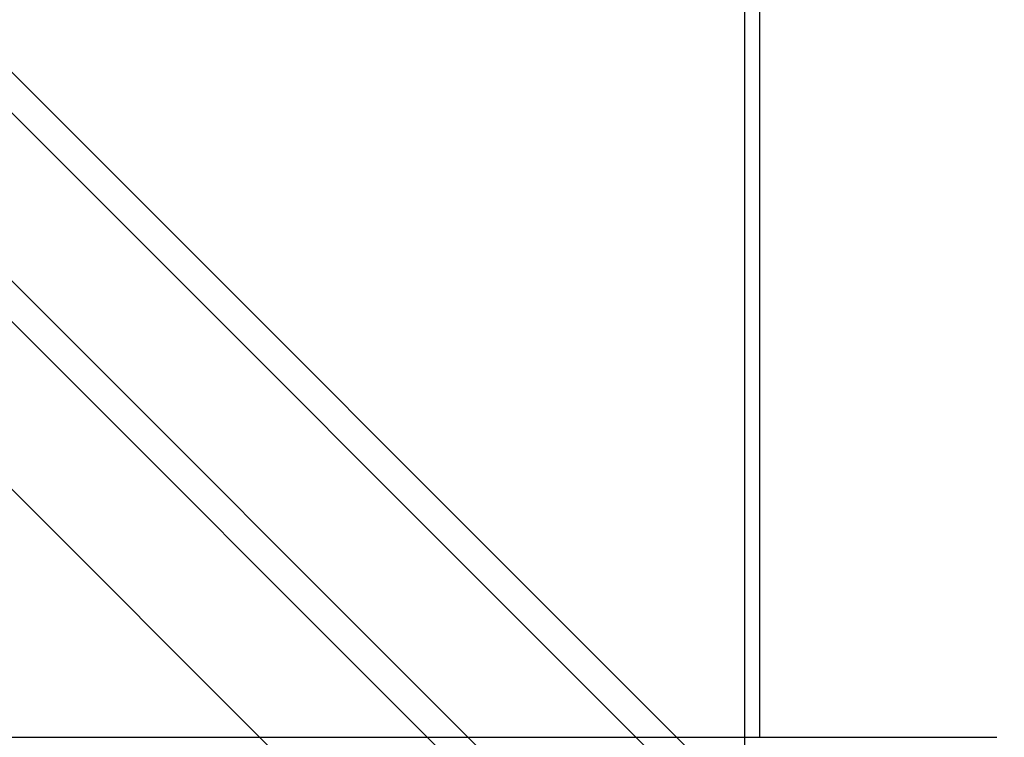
# Model space of a CAD drawing. Header units: millimetres. Extents: x -790 to 790, y -574 to 698.
# Tile 9 of 12: x 206 to 538, y -323 to -81. Entities that reach past the tile are written whole.
import ezdxf

# ---------------------------------------------------------------- set-up
doc = ezdxf.new("R2010")
doc.units = ezdxf.units.MM
doc.layers.add('HIDDEN', color=7, linetype='Continuous')
doc.layers.add('THICK', color=7, linetype='Continuous')

msp = doc.modelspace()

# ---------------------------------------------------------------- linework, layer by layer
at = {"layer": 'HIDDEN'}
for p, q in [((535, -444.62), (-535, 625.38)), ((535, -514.89), (-535, 555.11)), ((450, -43.8), (450, -378))]:
    msp.add_line(p, q, dxfattribs=at)
at = {"layer": 'THICK'}
for p, q in [((535, -444.62), (-535, 625.38)), ((537.5, -517.39), (-537.5, 557.61)), ((537.5, -433.41), (-28.28, 132.37)), ((537.5, -433.41), (6.86, 97.23)), ((537.5, -503.68), (6.86, 26.97)), ((537.5, -573.94), (-28.28, -8.17)), ((455, -48.8), (455, -323)), ((0, -323), (535, -323))]:
    msp.add_line(p, q, dxfattribs=at)

doc.saveas('drawing.dxf')
